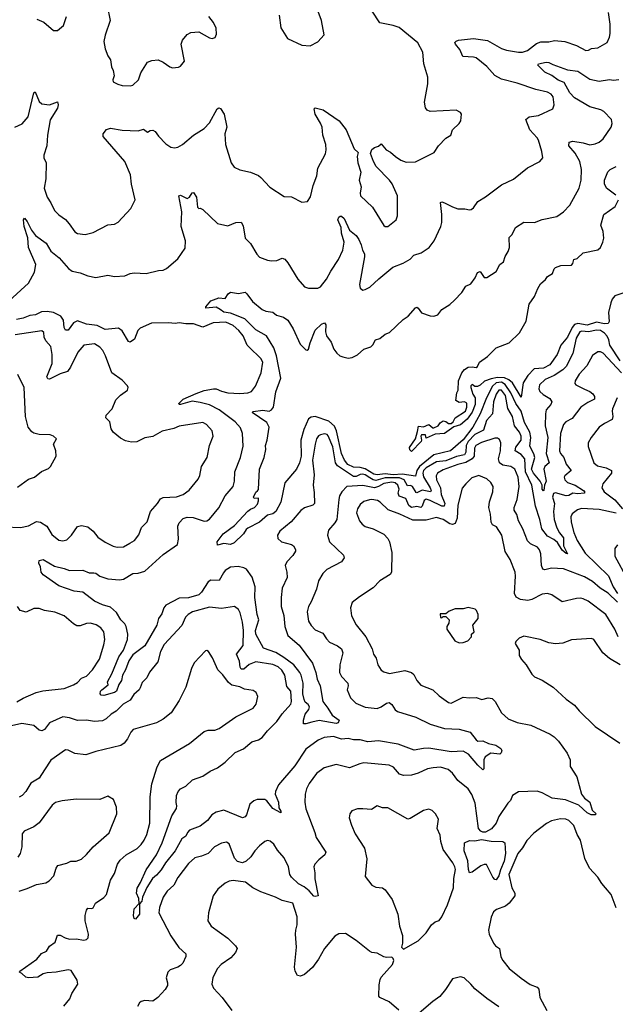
# Model space of a CAD drawing. Extents: x 2220520 to 2384350, y 721165 to 893491.
# Tile 75 of 256: x 2259828 to 2264338, y 771653 to 779110. Entities that reach past the tile are written whole.
import ezdxf

# ---------------------------------------------------------------- set-up
doc = ezdxf.new("R2010")
doc.units = 0

msp = doc.modelspace()

# ---------------------------------------------------------------- linework, layer by layer
at = {"layer": '0CON20XD'}
for points in [[(2260489.2, 779215), (2260514.3, 779105), (2260475, 778992.5), (2260466.1, 778946.1), (2260475, 778890), (2260496.1, 778836.1), (2260516, 778805), (2260523.9, 778753.9), (2260536.2, 778725), (2260542.5, 778685), (2260532.5, 778655), (2260535, 778640), (2260570.5, 778620.5), (2260605, 778611.2), (2260665, 778608.8), (2260685, 778614), (2260728.8, 778655), (2260745, 778707.5), (2260795, 778788.8), (2260827.9, 778802.1), (2260875.7, 778805.7), (2260915, 778788), (2260965, 778752), (2260985, 778746.2), (2261030, 778750), (2261045, 778757.5), (2261076.7, 778795), (2261051.2, 778925), (2261061.1, 778955), (2261095, 778998.6), (2261125, 779013.1), (2261185, 779017.5), (2261265, 778972), (2261285, 778968.8), (2261307.5, 778975), (2261319.5, 779000.5), (2261315.7, 779045.7), (2261295, 779090), (2261260, 779135)], [(2261792, 779145), (2261805, 779047.5), (2261855, 778968.8), (2261965, 778916.2), (2262027.3, 778912.7), (2262085, 778941.2), (2262133.3, 778995), (2262114.2, 779105), (2262050, 779275)], [(2259748, 776982), (2259894.2, 777115), (2259941.1, 777198.9), (2259950.8, 777255), (2259894.8, 777385), (2259888.9, 777458.9), (2259861.8, 777545), (2259856.2, 777595), (2259863.6, 777606.4), (2259885, 777581.2), (2259916.9, 777516.9), (2259947.5, 777475), (2260027.6, 777417.6), (2260065, 777358), (2260126.3, 777306.3), (2260197.5, 777225), (2260225, 777205.6), (2260285, 777194), (2260345, 777169.4), (2260405, 777158.1), (2260495, 777174.4), (2260545, 777166), (2260625, 777170.8), (2260665, 777187.5), (2260695, 777192.5), (2260785, 777186.9), (2260879.5, 777209.5), (2260915, 777212), (2260940, 777225), (2261025, 777300), (2261080, 777380), (2261084.2, 777435.8), (2261050.4, 777545), (2261055.4, 777655), (2261033.8, 777775), (2261045, 777780), (2261095, 777756.2), (2261115, 777766.2), (2261135, 777797.5), (2261145, 777802.5), (2261166, 777765), (2261175, 777690), (2261185, 777680), (2261195, 777682.5), (2261215, 777672.5), (2261325, 777566.2), (2261405, 777548.8), (2261465, 777573.8), (2261505, 777576.7), (2261519.7, 777549.7), (2261536, 777455), (2261576.2, 777415), (2261623.8, 777335), (2261645, 777312), (2261705, 777289.4), (2261734.6, 777284.6), (2261775, 777285.5), (2261815, 777303.8), (2261835, 777296.2), (2261857.8, 777267.8), (2261934.3, 777145), (2261985, 777086), (2262015, 777076), (2262085, 777077.5), (2262105, 777085.8), (2262150.5, 777145), (2262183.4, 777206.6), (2262242.7, 777295), (2262275.9, 777365), (2262284.8, 777425), (2262263.8, 777493.8), (2262262.2, 777535), (2262236.5, 777595), (2262245, 777614), (2262255, 777622), (2262265, 777621.4), (2262285.4, 777605), (2262325.8, 777515.8), (2262375, 777475.6), (2262395.4, 777445), (2262413.8, 777405), (2262422.5, 777365), (2262437.9, 777337.9), (2262439.2, 777315), (2262401.2, 777105), (2262405, 777076.2), (2262425, 777060.8), (2262445, 777065.6), (2262478, 777085), (2262547.5, 777147.5), (2262654.5, 777235.5), (2262732.7, 777267.3), (2262783.4, 777296.6), (2262813.4, 777326.6), (2262867.5, 777345), (2262928.8, 777385), (2262966.2, 777435), (2263016.7, 777545), (2263023.3, 777575), (2263023.9, 777633.9), (2263014, 777726), (2263025, 777730), (2263045, 777724.2), (2263105, 777691.9), (2263145, 777678.1), (2263197.3, 777677.3), (2263235, 777668.8), (2263247.7, 777672.3), (2263263.3, 777685), (2263295.7, 777734.3), (2263355, 777768), (2263475, 777859.2), (2263567.6, 777902.4), (2263672.2, 777987.8), (2263767.5, 778035), (2263788.8, 778065), (2263781.2, 778111.2), (2263757.2, 778197.2), (2263746.2, 778216.2), (2263690, 778275), (2263660, 778355), (2263685, 778373.8), (2263757.5, 778385), (2263863.9, 778436.1), (2263874, 778465), (2263867.1, 778525), (2263852, 778545), (2263825, 778560.6), (2263735, 778581.2), (2263595, 778629.3), (2263475, 778658.7), (2263425, 778686.4), (2263365, 778756.7), (2263285, 778820), (2263265, 778827.5), (2263182.3, 778832.3), (2263160.8, 778885), (2263126.7, 778925), (2263123.6, 778936.4), (2263131.7, 778948.3), (2263150, 778955), (2263265, 778966.9), (2263371.3, 778951.3), (2263475, 778891.1), (2263515, 778878.2), (2263605, 778863.5), (2263635, 778864.5), (2263672.4, 778877.6), (2263740.7, 778929.3), (2263775, 778942.5), (2263835, 778941.8), (2263877.4, 778952.6), (2263955.4, 778945.4), (2264045, 778915.5), (2264115, 778877.5), (2264135, 778880), (2264157.3, 778892.7), (2264205, 778896), (2264275, 778936.7), (2264295, 778977.5), (2264300, 779005), (2264298.1, 779075), (2264285.7, 779165)], [(2259791.2, 778295), (2259847.8, 778322.2), (2259893.3, 778375), (2259931.4, 778545), (2259935, 778556.7), (2259945, 778562.5), (2259975, 778491.2), (2259995, 778472.5), (2260055, 778465.7), (2260115, 778486.7), (2260119.4, 778465), (2260115, 778441.2), (2260058.1, 778351.9), (2260038.1, 778235), (2260034.4, 778155), (2260010.8, 778085), (2260012, 778065), (2260028.6, 778025), (2260025.6, 777904.4), (2260014.4, 777834.4), (2260037, 777767), (2260065, 777723.8), (2260091.9, 777665), (2260125, 777631.9), (2260175, 777597.1), (2260203.3, 777565), (2260245, 777504), (2260265, 777491.2), (2260325, 777483.8), (2260385, 777498), (2260495, 777557.5), (2260545, 777562.5), (2260574.3, 777575.7), (2260669.1, 777680.9), (2260702.5, 777745), (2260674.2, 777865), (2260666.9, 777935), (2260624.5, 778035), (2260461.4, 778225), (2260459.2, 778245), (2260485, 778278.6), (2260515, 778288.9), (2260605, 778274.4), (2260725, 778268.9), (2260765, 778280), (2260795, 778258.8), (2260815, 778272), (2260835, 778274), (2260854.2, 778264.2), (2260878.7, 778228.7), (2260935, 778168.8), (2260972.5, 778145), (2261000.5, 778140.5), (2261025, 778145.8), (2261060, 778165), (2261145, 778234.4), (2261225, 778286), (2261265, 778328), (2261323.9, 778436.1), (2261335, 778442.5), (2261347.7, 778437.7), (2261376, 778395), (2261397.1, 778295), (2261381.4, 778245), (2261387.5, 778165), (2261430, 778025), (2261452.7, 777992.7), (2261495, 777973.8), (2261575, 777956.2), (2261635, 777930.8), (2261655, 777916), (2261721.1, 777841.1), (2261830.3, 777770.3), (2261885, 777768.8), (2261965, 777728), (2262006.1, 777733.9), (2262030.9, 777769.1), (2262051.4, 777855), (2262077.7, 777927.7), (2262085.6, 777984.4), (2262144.5, 778095), (2262148.8, 778125), (2262146.4, 778165), (2262124.3, 778235), (2262117.5, 778295), (2262106.4, 778326.4), (2262064.4, 778395), (2262057.5, 778435), (2262065, 778442.5), (2262125, 778428), (2262246.2, 778345), (2262300.8, 778275), (2262361.7, 778131.7), (2262390, 778105), (2262383.8, 778075), (2262388.8, 778025), (2262410, 777955), (2262398, 777895), (2262414.2, 777845), (2262406, 777795), (2262408.8, 777775), (2262499.1, 777689.1), (2262585, 777552.5), (2262595, 777543.3), (2262615, 777543.8), (2262677.5, 777595), (2262688.9, 777625), (2262688.3, 777728.3), (2262688.6, 777775), (2262647.4, 777867.4), (2262628, 777895), (2262528.3, 777998.3), (2262506.2, 778035), (2262483.6, 778096.4), (2262495, 778127.5), (2262515, 778143.3), (2262545, 778152.5), (2262565, 778170), (2262603.3, 778125), (2262636.6, 778106.6), (2262673.2, 778073.2), (2262715, 778046.2), (2262755, 778031.2), (2262825.8, 778034.2), (2262965.5, 778104.5), (2263000, 778155), (2263055, 778213.3), (2263092.5, 778235), (2263106.2, 778275), (2263156.7, 778325), (2263167.5, 778345), (2263172.5, 778395), (2263165, 778407.5), (2263133.9, 778423.9), (2262935.9, 778415.9), (2262914.4, 778424.4), (2262901.7, 778441.7), (2262893.3, 778485), (2262918.9, 778625), (2262919.4, 778675), (2262888.9, 778775), (2262880, 778865), (2262842.5, 778935), (2262700.2, 779050.2), (2262655, 779066.4), (2262555, 779086), (2262497.5, 779175)], [(2259957.5, 779115), (2260011.9, 779091.9), (2260085, 779028.8), (2260115, 779028.8), (2260158.8, 779065), (2260183.6, 779133.6)], [(2261947.1, 775755), (2261922.9, 775705), (2261836.6, 775603.4), (2261806.2, 775455), (2261767.3, 775385), (2261745, 775367.3), (2261703.5, 775356.5), (2261645, 775303.5), (2261555, 775260), (2261541.8, 775248.2), (2261523.6, 775215), (2261450.9, 775149.1), (2261425, 775134.4), (2261375, 775142.9), (2261325, 775130), (2261322.5, 775155), (2261368.5, 775215), (2261455, 775280), (2261555, 775388.1), (2261575.9, 775404.1), (2261605.8, 775415), (2261629.2, 775440.8), (2261637.5, 775465), (2261635.7, 775485.7), (2261604.5, 775484.5), (2261599.2, 775495), (2261615, 775532.7), (2261629.5, 775540.5), (2261637.1, 775552.9), (2261644.8, 775704.8), (2261679.6, 775795), (2261690.6, 775855), (2261689.4, 775885), (2261702.2, 775925), (2261717.8, 776025), (2261698.3, 776058.3), (2261587.5, 776135), (2261596.7, 776143.3), (2261668.5, 776151.5), (2261716, 776145), (2261735.9, 776154.1), (2261749.7, 776175), (2261768.3, 776291.7), (2261804.8, 776394.8), (2261773.8, 776565), (2261753.4, 776625), (2261695.6, 776715), (2261615, 776760.8), (2261532.3, 776845), (2261425, 776886.6), (2261375, 776894), (2261344.8, 776914.8), (2261315, 776932.3), (2261237.5, 776925), (2261236.7, 776935), (2261275, 776980), (2261335, 777003.3), (2261385, 776997.5), (2261406.7, 777035), (2261425, 777046.7), (2261485, 777036.2), (2261535, 777045.8), (2261548.8, 777035), (2261591.2, 776975), (2261665, 776916), (2261693, 776903), (2261745, 776896), (2261773, 776873), (2261825, 776858), (2261858, 776835), (2261898.9, 776768.9), (2261952.5, 776652.5), (2261995, 776608.8), (2262005, 776606.2), (2262015.6, 776614.4), (2262027.8, 776662.2), (2262065, 776758), (2262114.2, 776805), (2262135, 776813.3), (2262145, 776800), (2262144.3, 776745), (2262151.4, 776715), (2262187, 776667), (2262206, 776615), (2262230, 776585), (2262252, 776565), (2262275, 776555.6), (2262315, 776547.5), (2262345, 776552.5), (2262385, 776572), (2262435, 776613.8), (2262486.6, 776633.4), (2262503, 776647), (2262523.3, 776685), (2262555, 776696.7), (2262595, 776728.8), (2262627.9, 776742.1), (2262730.5, 776839.5), (2262768.8, 776865), (2262825, 776928), (2262835, 776932), (2262845, 776926.2), (2262871.1, 776891.1), (2262935, 776867.5), (2262965, 776865.8), (2262995, 776874), (2263025.5, 776914.5), (2263085, 776952), (2263121.2, 776985), (2263175.5, 777044.5), (2263205, 777090.8), (2263245, 777110), (2263277.5, 777155), (2263295, 777196), (2263315, 777202), (2263345, 777157.5), (2263365, 777157.5), (2263436.4, 777203.6), (2263462.5, 777255), (2263492.5, 777275), (2263503, 777317), (2263527.5, 777355), (2263537.5, 777385), (2263535, 777460), (2263557, 777483), (2263582.5, 777535), (2263645, 777576), (2263725, 777574.3), (2263785, 777595.7), (2263895, 777620), (2263944.6, 777655.4), (2263994.4, 777705), (2264063.1, 777835), (2264078.9, 777895), (2264082.9, 777975), (2264068.9, 778035), (2264035, 778098.1), (2263987.1, 778155), (2263987.5, 778182.5), (2264015, 778188.9), (2264095, 778176.9), (2264145, 778161.2), (2264185, 778169.1), (2264215, 778183.5), (2264245, 778208.6), (2264307.5, 778295), (2264313.3, 778325), (2264308.6, 778355), (2264251.6, 778415), (2264228, 778428), (2264145, 778451.1), (2264027.9, 778517.9), (2263993, 778555), (2263951.1, 778635), (2263905, 778653), (2263857.5, 778687.5), (2263803, 778713), (2263751.2, 778765), (2263756.2, 778775), (2263815, 778788.6), (2263835, 778786.2), (2263865, 778769.7), (2263975, 778731.2), (2264055, 778719.4), (2264145, 778660.6), (2264214.5, 778644.5), (2264295, 778658.1), (2264325, 778652.2), (2264365, 778656.9)], [(2264340.7, 777780.7), (2264270.8, 777835), (2264255, 777867.5), (2264255.8, 777895), (2264282.1, 777957.9), (2264300, 777975), (2264345, 777997.5)], [(2264425, 777047.9), (2264335, 777019.2), (2264315, 776994.6), (2264303.4, 776966.6), (2264287.5, 776892.5), (2264290.2, 776825), (2264285, 776808.5), (2264255, 776807.2), (2264195, 776818.1), (2264125, 776795.5), (2264055, 776809.1), (2264029.3, 776800.7), (2264011.3, 776778.7), (2263975, 776704.5), (2263925.3, 776644.7), (2263898.1, 776575), (2263843.1, 776495), (2263795, 776471.9), (2263723.8, 776466.2), (2263675, 776414.5), (2263640.4, 776359.6), (2263625, 776250), (2263559.1, 776359.2), (2263532.7, 776382.7), (2263498, 776398), (2263445, 776400.6), (2263399, 776391), (2263348.2, 776371.8), (2263315, 776341.2), (2263295, 776332.5), (2263275, 776332.5), (2263253.9, 776346.1), (2263245, 776337.5), (2263244.4, 776325), (2263259.4, 776275), (2263276.8, 776245), (2263275.8, 776195), (2263255, 776136.4), (2263215.8, 776085), (2263165, 776042.5), (2263115, 776025.8), (2263045, 775976.8), (2262975, 775970), (2262905, 775940), (2262900, 775965), (2262871.2, 775965), (2262864.3, 775955), (2262871.2, 775925), (2262867.5, 775915), (2262795, 775840.8), (2262781.5, 775851.5), (2262779.3, 775870.7), (2262825.3, 775934.7), (2262840.9, 775990.9), (2262848.3, 776031.7), (2262885, 776025.4), (2262925, 776044.3), (2262955, 776019.2), (2262965, 776018.6), (2262996.7, 776035), (2263012.3, 776057.7), (2263035, 776071.2), (2263055, 776066.7), (2263075, 776052.5), (2263095, 776050.8), (2263110.8, 776065), (2263125.5, 776094.5), (2263203.8, 776145), (2263213.3, 776175), (2263212.5, 776205), (2263195, 776216.7), (2263155, 776210), (2263130, 776225), (2263137, 776283), (2263147.5, 776305), (2263150, 776375), (2263175, 776435.7), (2263195, 776460.8), (2263225, 776478.9), (2263255, 776482), (2263285, 776476.7), (2263295, 776483.3), (2263310, 776515), (2263370.3, 776559.7), (2263435, 776623.8), (2263535, 776662.5), (2263612.8, 776737.2), (2263662.9, 776827.1), (2263685.6, 776955), (2263726.6, 777013.4), (2263750.9, 777075), (2263771.5, 777108.5), (2263808.2, 777141.8), (2263825, 777166.2), (2263861.2, 777188.8), (2263875, 777223.3), (2263885, 777232), (2263925, 777247.5), (2264005, 777252), (2264015.9, 777264.1), (2264025, 777293.3), (2264048.9, 777301.1), (2264095, 777343.1), (2264205, 777366.2), (2264225, 777384.5), (2264243.9, 777425), (2264250.4, 777455), (2264245.9, 777505), (2264228.9, 777555), (2264250, 777635), (2264335.6, 777695), (2264362.5, 777745)], [(2261370.5, 774919.5), (2261338.3, 774861.7), (2261275.4, 774864.6), (2261255, 774852.5), (2261204.7, 774775), (2261184.8, 774755.2), (2261105, 774731.5), (2261035, 774728.7), (2260934.6, 774675), (2260920.7, 774655), (2260905, 774609.2), (2260878.9, 774575), (2260867.2, 774525), (2260775, 774367.1), (2260685, 774300.8), (2260654.7, 774255), (2260628.2, 774185), (2260605.3, 774145), (2260598.4, 774105), (2260578, 774075), (2260560.8, 774025), (2260545, 774014.5), (2260465, 773991.1), (2260445, 773993.8), (2260438.2, 774005), (2260440.4, 774025), (2260449.1, 774035), (2260498, 774072), (2260492.4, 774095), (2260524.8, 774155), (2260578.6, 774285), (2260613.8, 774335), (2260643.8, 774415), (2260647.9, 774455), (2260635.3, 774515), (2260625.3, 774535.3), (2260595, 774565.8), (2260560.2, 774620.2), (2260515, 774661.4), (2260455, 774677.5), (2260395, 774706.8), (2260305, 774773.1), (2260240.6, 774780.6), (2260125, 774822.5), (2260005, 774904.5), (2259990.5, 774925), (2259986, 774965), (2259973.6, 774995), (2259976, 775015), (2260005, 775020.9), (2260090.6, 774970.6), (2260164.6, 774954.6), (2260205, 774937.5), (2260305, 774940.5), (2260355, 774920), (2260388.3, 774921.7), (2260405, 774918), (2260435.6, 774895.6), (2260494.6, 774874.6), (2260585, 774866.5), (2260615, 774873.3), (2260685, 774914.4), (2260725, 774918.1), (2260775, 774934.3), (2260915, 775059.4), (2261022, 775135), (2261031.4, 775175), (2261025.6, 775275), (2261035, 775300), (2261065, 775332), (2261095, 775342.9), (2261141.4, 775338.6), (2261225, 775312), (2261245, 775314), (2261265, 775326.2), (2261336.5, 775413.5), (2261384.3, 775505), (2261445, 775573.3), (2261455.5, 775614.5), (2261456.9, 775685), (2261498.8, 775795), (2261519.3, 775880.7), (2261514.4, 775975), (2261498.8, 776018.8), (2261459.4, 776065), (2261337.3, 776155), (2261265, 776192.4), (2261195, 776211.9), (2261135, 776219.7), (2261045, 776194.6), (2261036.4, 776196.4), (2261034.2, 776204.2), (2261065, 776235.5), (2261165, 776279.3), (2261225, 776300.7), (2261295.5, 776315.5), (2261315, 776315.4), (2261355.9, 776295.9), (2261405, 776283.4), (2261495, 776279.1), (2261555.4, 776284.6), (2261582, 776295), (2261614.4, 776335), (2261655.5, 776435), (2261668.2, 776515), (2261655, 776544.3), (2261565, 776628.6), (2261551.1, 776645), (2261519.5, 776715), (2261486.2, 776755), (2261444.4, 776795), (2261389, 776819), (2261293.3, 776815), (2261215, 776780.4), (2261145, 776806.9), (2261085, 776805.9), (2261035, 776814.7), (2261005, 776810), (2260955, 776814.7), (2260825, 776810.8), (2260739.1, 776775), (2260723.3, 776755), (2260698.4, 776691.6), (2260665, 776667.5), (2260651.9, 776671.9), (2260603.7, 776753.7), (2260575, 776773.4), (2260475, 776764.6), (2260415, 776793.6), (2260334.8, 776804.8), (2260265, 776828.2), (2260236.5, 776813.5), (2260195, 776758.6), (2260175, 776758), (2260165, 776780), (2260159.5, 776835), (2260139.4, 776865), (2260085, 776892.4), (2260035, 776900.5), (2259993.6, 776896.4), (2259948, 776875), (2259905, 776869.3), (2259855, 776848.8), (2259805, 776838.7)], [(2259715, 775269.6), (2259835, 775263.1), (2259895, 775276.4), (2259955, 775308.8), (2259985, 775303.8), (2260034.3, 775274.3), (2260072.2, 775212.2), (2260125, 775167.5), (2260155, 775162.5), (2260185, 775170), (2260219.2, 775205), (2260265, 775270.8), (2260295, 775279.4), (2260345, 775269.2), (2260383.8, 775235), (2260419.7, 775189.7), (2260475, 775152.5), (2260535, 775122), (2260565, 775116), (2260615, 775117.5), (2260663.3, 775145), (2260696.7, 775165), (2260730.3, 775209.7), (2260750, 775265), (2260794.3, 775305.7), (2260817.8, 775385), (2260871.4, 775445), (2260895, 775481.2), (2260915, 775490.8), (2261015, 775497.3), (2261065.8, 775515), (2261112.2, 775547.8), (2261179.3, 775630.7), (2261193.1, 775656.9), (2261205.7, 775725), (2261247.1, 775795), (2261264.5, 775885), (2261293.5, 775955), (2261284.3, 775995), (2261242, 776045), (2261215, 776058.6), (2261035, 776030.6), (2260995, 776014.4), (2260907, 775993), (2260835, 775953.3), (2260775, 775941.9), (2260715, 775912.5), (2260675, 775910), (2260630.3, 775920.3), (2260591.2, 775941.2), (2260536.1, 775986.1), (2260520.5, 776010.5), (2260510, 776065), (2260480, 776095), (2260482.5, 776115), (2260527.3, 776162.7), (2260555, 776230), (2260592.6, 776267.4), (2260644, 776305), (2260649.2, 776325), (2260645, 776336.7), (2260605, 776378.8), (2260526.2, 776436.2), (2260478.9, 776565), (2260457.1, 776605), (2260435, 776630.8), (2260395, 776654), (2260315, 776644), (2260268.9, 776591.1), (2260212.2, 776477.8), (2260189.2, 776445), (2260135, 776428.6), (2260055, 776387.8), (2260040.6, 776390.6), (2260033.8, 776405), (2260073.4, 776505), (2260074.2, 776574.2), (2260064.2, 776634.2), (2260025, 776678.8), (2260014.4, 776705), (2260010.3, 776740.3), (2259995, 776753.1), (2259795, 776722.1)], [(2264375, 776526.2), (2264295.8, 776645), (2264288.7, 776685), (2264275, 776712.6), (2264255, 776736.3), (2264225, 776756), (2264195, 776759.8), (2264135, 776746.2), (2264085, 776751), (2264068.8, 776745), (2264042, 776698), (2264016.9, 776583.1), (2263965.8, 776484.2), (2263940.8, 776459.2), (2263875.8, 776414.2), (2263805.6, 776385), (2263764.4, 776345), (2263759.4, 776315), (2263765.7, 776295), (2263790.5, 776270.5), (2263841.2, 776241.2), (2263856.5, 776215), (2263850, 776195), (2263815.4, 776155), (2263808.1, 776125), (2263806.5, 776035), (2263826.8, 775945), (2263813.9, 775825), (2263836.9, 775755), (2263805.3, 775725), (2263795.6, 775705), (2263814.7, 775615), (2263801.8, 775585), (2263797.5, 775545), (2263795, 775541.1), (2263785, 775554.2), (2263782.9, 775585), (2263769.4, 775615), (2263718.4, 775675), (2263703.9, 775705), (2263727.4, 775795), (2263721, 775821), (2263691, 775881), (2263697.4, 775945), (2263690.6, 775985), (2263649.9, 776059.9), (2263625.1, 776145.1), (2263585, 776202.2), (2263547.8, 776285), (2263505, 776347.1), (2263475.2, 776365.2), (2263435, 776360.2), (2263407.6, 776335), (2263363.4, 776246.6), (2263315.6, 776125), (2263260, 776025), (2263185, 775927), (2263091.2, 775845), (2262965, 775814.4), (2262854.6, 775725.4), (2262834.2, 775695), (2262825, 775653.1), (2262725, 775669.2), (2262655, 775663.3), (2262595, 775670.4), (2262535, 775663.4), (2262508.3, 775668.3), (2262445, 775707.3), (2262405, 775717.4), (2262355, 775719.8), (2262312.1, 775742.1), (2262287.2, 775775), (2262264.9, 775824.9), (2262227.2, 775995), (2262210.6, 776030.6), (2262169.2, 776069.2), (2262065, 776104.6), (2262035, 776099.1), (2262013.7, 776086.3), (2261980.4, 776005), (2261956.2, 775925), (2261958.6, 775805), (2261947.1, 775755)], [(2264385, 776435.2), (2264247.1, 776585), (2264225, 776594.4), (2264205, 776594.3), (2264164.5, 776565.5), (2264122.7, 776487.3), (2264064.7, 776425.3), (2264034, 776375), (2264032, 776355), (2264040, 776345), (2264105, 776312.7), (2264144.4, 776295), (2264166.6, 776276.6), (2264179.6, 776255), (2264180.6, 776235), (2264128.7, 776211.3), (2264076.9, 776175), (2264010, 776090), (2263964.2, 776065), (2263945.4, 776044.6), (2263923.6, 775975), (2263916.4, 775845), (2263923.6, 775825), (2263946.9, 775795), (2263965, 775743.3), (2264004.4, 775695), (2263954.5, 775655), (2263949.6, 775645), (2263954.7, 775625), (2263975, 775605.9), (2264032.7, 775585), (2264097.9, 775545), (2264107.9, 775532.1), (2264102.5, 775525), (2264055, 775520), (2264015, 775524.3), (2263985, 775507.1), (2263965, 775503.2), (2263885, 775525.7), (2263869.1, 775520.9), (2263863.1, 775495), (2263876.3, 775445), (2263869.2, 775385), (2263875.6, 775325), (2263895, 775261.5), (2263915, 775223.1), (2263945.2, 775185), (2263946.1, 775125), (2263975.8, 775065), (2263965, 775066), (2263935, 775093.1), (2263899.9, 775149.9), (2263872.3, 775172.3), (2263825, 775197.9), (2263782.3, 775255), (2263767.3, 775325), (2263734, 775425), (2263704.8, 775585), (2263658.1, 775685), (2263653, 775785), (2263626.2, 775816.2), (2263578.7, 775845), (2263585, 775873.6), (2263624, 775925), (2263624.2, 775955), (2263611.6, 775985), (2263573.4, 776035), (2263559.2, 776105), (2263524.7, 776165), (2263505.6, 776265), (2263475, 776303.1), (2263455.3, 776304.7), (2263435, 776274.4), (2263415, 776216), (2263408.6, 776125), (2263363.1, 776075), (2263339.5, 776000.5), (2263275, 775968.8), (2263223.5, 775915), (2263208.4, 775885), (2263205.7, 775834.3), (2263195, 775815.3), (2263135, 775801.8), (2263055, 775769.7), (2262985, 775760.4), (2262905.3, 775715), (2262885.9, 775695), (2262880.3, 775675), (2262885, 775647.5), (2262937, 775565), (2262944.2, 775545), (2262938.9, 775535), (2262875, 775546.2), (2262835, 775527.1), (2262829.2, 775529.2), (2262802.7, 775575), (2262787.4, 775582.6), (2262765, 775580), (2262738.6, 775625), (2262705, 775641.2), (2262595, 775639), (2262525, 775620.3), (2262505, 775623.9), (2262479.1, 775639.1), (2262445, 775662.1), (2262425, 775667.6), (2262405, 775665.2), (2262375, 775650.9), (2262355, 775650.2), (2262235, 775731.8), (2262220.5, 775755), (2262198.9, 775875), (2262165, 775959.1), (2262155, 775968.9), (2262135, 775972.7), (2262105, 775967.1), (2262091.7, 775958.3), (2262076.2, 775935), (2262065.3, 775894.7), (2262046.1, 775775), (2262057, 775663), (2262049.4, 775585), (2262058.3, 775528.3), (2262060, 775445), (2262047, 775433), (2261985, 775413.3), (2261957.3, 775392.7), (2261882.9, 775307.1), (2261797.5, 775235), (2261779.2, 775205), (2261781.7, 775181.7), (2261811.2, 775155), (2261885, 775135.6), (2261902, 775125), (2261917.3, 775097.3), (2261916, 775085), (2261895, 775050.8), (2261851.4, 775005), (2261838.1, 774975), (2261850.9, 774925), (2261853.1, 774885), (2261815.5, 774805), (2261807.6, 774735), (2261808.7, 774665), (2261828, 774598), (2261835.4, 774515), (2261859.5, 774445), (2261943.7, 774373.7), (2262045.4, 774235.4), (2262070.7, 774165), (2262079.3, 774115), (2262104.2, 774065), (2262122.5, 773945), (2262162.1, 773895), (2262193.1, 773843.1), (2262246, 773805), (2262239.2, 773785), (2262225, 773778.5), (2262095, 773802.2), (2262039.5, 773790.5), (2261995, 773775.8), (2261977, 773777), (2261976.5, 773805), (2261990.1, 773849.9), (2262016.9, 773885), (2262022.5, 773905), (2262012.7, 773922.7), (2261990.4, 773940.4), (2261981.3, 773961.3), (2261973, 774005), (2261973.5, 774085), (2261959.8, 774145), (2261949, 774165), (2261903.7, 774225), (2261829.1, 774279.1), (2261766.9, 774316.9), (2261675, 774350), (2261614.9, 774454.9), (2261614.1, 774485), (2261639.8, 774565), (2261625.2, 774605), (2261607.5, 774735), (2261609.8, 774815), (2261589, 774889), (2261545, 774948.4), (2261525, 774959.2), (2261482.6, 774967.4), (2261425.4, 774964.6), (2261385, 774937.1), (2261370.5, 774919.5)], [(2259811.5, 775568.5), (2259895, 775630.8), (2259940, 775645), (2259992.7, 775687.3), (2260045, 775710), (2260062.5, 775725), (2260103.3, 775805), (2260102, 775845), (2260084, 775896), (2260107.5, 775935), (2260085, 775956.7), (2260060, 775965), (2259975, 775969.2), (2259935, 775977.5), (2259918.8, 775988.8), (2259892, 776025), (2259873.1, 776105), (2259861.8, 776325), (2259815, 776423.8)], [(2264351.9, 776245), (2264316.1, 776163.9), (2264313.2, 776145), (2264320, 776105), (2264315, 776082.5), (2264255, 776052.2), (2264215.4, 776024.6), (2264154.1, 775945.9), (2264133.5, 775905), (2264132.9, 775877.1), (2264174.6, 775754.6), (2264201.9, 775731.9), (2264268.8, 775715), (2264309.2, 775695), (2264310, 775675), (2264244.2, 775595), (2264236.9, 775565), (2264253.3, 775535), (2264335, 775474.4), (2264391.4, 775405)], [(2264355, 774698.9), (2264285, 774765.8), (2264224.4, 774804.4), (2264164.8, 774854.8), (2264105, 774890.4), (2263945, 774950), (2263855, 774955.4), (2263805, 774944.5), (2263788.9, 774948.9), (2263778.5, 774975), (2263773.6, 775063.6), (2263764.4, 775095), (2263749.2, 775115), (2263695, 775141.5), (2263672.4, 775162.4), (2263637.8, 775255), (2263605, 775313.8), (2263592.4, 775362.4), (2263572.7, 775395), (2263570.8, 775415), (2263593.6, 775475), (2263608.9, 775575), (2263602.2, 775645), (2263576.2, 775706.2), (2263546, 775726), (2263485, 775736.6), (2263460, 775755), (2263453.5, 775785), (2263467.8, 775845), (2263470.5, 775905), (2263461.4, 775931.4), (2263445, 775940), (2263425, 775939.4), (2263325, 775907.3), (2263282.7, 775885), (2263270.6, 775865), (2263269, 775805), (2263255, 775783.5), (2263205, 775755.2), (2263145, 775740.7), (2263035, 775699.6), (2262990.4, 775675), (2262981.3, 775655), (2262984.2, 775625), (2263015.2, 775565), (2263019.8, 775515), (2263046.3, 775445), (2263042.5, 775425), (2263025, 775424.4), (2262935, 775469.7), (2262905, 775477.8), (2262891.4, 775468.7), (2262875.5, 775424.5), (2262865, 775414.7), (2262835, 775423.3), (2262795, 775414.3), (2262775, 775430.8), (2262752.7, 775482.7), (2262702.5, 775502.5), (2262694.2, 775524.2), (2262700.6, 775555), (2262690.5, 775585), (2262672.2, 775602.2), (2262645, 775608.2), (2262585, 775596.5), (2262545, 775573.3), (2262515, 775565.1), (2262425, 775581.9), (2262305, 775575.4), (2262266.5, 775535), (2262250.5, 775505), (2262243.6, 775475), (2262229.1, 775325), (2262215, 775299.2), (2262167.1, 775245), (2262157.5, 775205), (2262174, 775155), (2262278.8, 775055), (2262283.8, 775035), (2262265.8, 775005), (2262154.5, 774945.5), (2262124.5, 774915.5), (2262089.3, 774860.7), (2262075, 774796.7), (2262035, 774700), (2262014.3, 774665), (2262005.7, 774624.3), (2262013.7, 774553.7), (2262035, 774520.8), (2262065, 774490), (2262124.5, 774464.5), (2262150.2, 774420.2), (2262175, 774395.6), (2262235, 774367.8), (2262265, 774344), (2262273.6, 774315), (2262252.5, 774225), (2262250, 774165), (2262265.5, 774135.5), (2262311.4, 774085), (2262315.6, 774065), (2262306.9, 774035), (2262331.9, 773975), (2262373.9, 773933.9), (2262445, 773902.7), (2262535, 773892.5), (2262564, 773905), (2262605, 773934.4), (2262625, 773938.6), (2262645, 773924.2), (2262672.2, 773882.2), (2262689.4, 773869.4), (2262828.3, 773828.3), (2262935, 773775.4), (2263045, 773740.8), (2263155, 773736), (2263240, 773715), (2263283.8, 773655), (2263296.4, 773646.4), (2263335, 773648.8), (2263378.7, 773628.7), (2263433.3, 773615), (2263471.2, 773591.2), (2263478, 773575), (2263472.9, 773557.1), (2263462.5, 773547.5), (2263395, 773556), (2263352.3, 773527.7), (2263341.2, 773505), (2263342.7, 773437.3), (2263335, 773429.2), (2263295.7, 773465), (2263226.2, 773546.2), (2263185, 773569.6), (2263093.8, 773566.2), (2262925, 773592.7), (2262885, 773590.9), (2262815, 773576.7), (2262695, 773621.8), (2262545, 773648.7), (2262465, 773641.1), (2262405, 773655.9), (2262355, 773656.3), (2262315, 773666.1), (2262265, 773661.7), (2262205, 773680.6), (2262132.5, 773672.5), (2262086.9, 773653.1), (2261995.3, 773584.7), (2261912, 773458), (2261788.5, 773315), (2261764.4, 773265), (2261762.5, 773245), (2261786.8, 773185), (2261791.1, 773141.1), (2261805.7, 773115), (2261805, 773103.3), (2261745, 773135.6), (2261699.1, 773195), (2261685, 773204.5), (2261625, 773204.4), (2261601.2, 773195), (2261570.8, 773169.2), (2261545, 773086.7), (2261535, 773073.1), (2261515, 773065.7), (2261375, 773123.6), (2261315, 773107.9), (2261281.7, 773088.3), (2261249.1, 773045), (2261195, 773002.9), (2261115, 772972.7), (2261099.3, 772955), (2261086, 772925), (2261054.6, 772905), (2261005.4, 772815), (2260931.1, 772725), (2260898.6, 772671.4), (2260865, 772631.2), (2260832.7, 772605), (2260791.8, 772538.2), (2260757.3, 772465), (2260752.2, 772435), (2260735.8, 772414.2), (2260735.3, 772334.7), (2260705, 772298), (2260695, 772303.8), (2260689.1, 772325), (2260694.6, 772375), (2260733.6, 772416.4), (2260729.4, 772455), (2260711.9, 772495), (2260717.8, 772532.2), (2260744, 772575), (2260785, 772672.5), (2260864.7, 772785.3), (2260907.8, 772875), (2260979.8, 773080.2), (2261014.2, 773135), (2261018, 773155), (2261011.7, 773181.7), (2261014.5, 773235.5), (2261026.9, 773265), (2261045, 773284.3), (2261085, 773305.6), (2261136.5, 773353.5), (2261215, 773380.4), (2261271.2, 773418.8), (2261325.8, 773445), (2261385, 773485.8), (2261460.2, 773559.8), (2261521.7, 773588.3), (2261585, 773640.9), (2261635, 773655.6), (2261665, 773672.5), (2261704.5, 773725), (2261774.6, 773795), (2261815, 773853.1), (2261880.6, 773925), (2261887.1, 773945), (2261880.8, 774025), (2261850.8, 774060.8), (2261834.7, 774144.7), (2261812.3, 774182.3), (2261785, 774207.5), (2261745, 774226), (2261616, 774246), (2261565, 774227.6), (2261525, 774192.1), (2261505, 774191.5), (2261496.2, 774205), (2261492, 774252), (2261470.5, 774305), (2261519.4, 774370.6), (2261523.8, 774485), (2261515, 774547.5), (2261497.2, 774617.2), (2261485, 774642), (2261455, 774665.8), (2261355, 774650), (2261265, 774660.9), (2261136, 774625), (2261104, 774606), (2261084.7, 774585.3), (2261055, 774521.4), (2260922.2, 774377.8), (2260895.5, 774325), (2260875, 774246), (2260811.7, 774168.3), (2260790, 774125), (2260755, 774090), (2260739.2, 774049.2)], [(2264360, 774435), (2264334.5, 774495), (2264265.7, 774605.7), (2264131.2, 774705), (2264095, 774724.3), (2264075, 774729.4), (2264045, 774726.9), (2263935, 774700), (2263858, 774755), (2263825, 774763.5), (2263785, 774758.8), (2263705, 774719.3), (2263675, 774711.6), (2263618.8, 774718.8), (2263587.4, 774737.4), (2263575.4, 774765), (2263582.7, 774895), (2263579.1, 774925), (2263542.4, 775022.4), (2263502.7, 775082.8), (2263479.2, 775205), (2263439.3, 775269.3), (2263408.8, 775285), (2263397.1, 775305), (2263392.2, 775365), (2263380.5, 775415), (2263385, 775457.5), (2263410, 775535), (2263414.2, 775575), (2263394.2, 775605), (2263365, 775632.9), (2263305, 775658.6), (2263250.9, 775639.1), (2263205, 775596), (2263178.6, 775561.4), (2263146.1, 775433.9), (2263141.3, 775335), (2263125.6, 775295), (2263105, 775286.2), (2263085, 775291.5), (2263035, 775324.6), (2262985, 775338.9), (2262905, 775319.4), (2262805, 775320), (2262706.1, 775366.1), (2262617.7, 775397.7), (2262557, 775457), (2262538, 775468), (2262495, 775476.9), (2262475.7, 775474.3), (2262435, 775462.2), (2262405, 775438.1), (2262384.7, 775405.3), (2262379.1, 775375), (2262400, 775315), (2262420.3, 775290.3), (2262445, 775272.5), (2262504.6, 775254.6), (2262584.3, 775214.3), (2262615, 775181.2), (2262628.6, 775155), (2262645.8, 775074.2), (2262643.8, 774925), (2262633, 774907), (2262555, 774860), (2262505, 774806), (2262401.2, 774738.8), (2262346.7, 774695), (2262332, 774655), (2262341.2, 774595), (2262376.8, 774526.8), (2262448.9, 774435), (2262495.7, 774345), (2262507.5, 774305), (2262527.5, 774275), (2262540.8, 774225), (2262565, 774183.8), (2262585, 774170), (2262627.3, 774157.3), (2262745, 774180), (2262795, 774166.5), (2262811.8, 774151.8), (2262834.2, 774105), (2262865, 774070), (2262955, 774035.7), (2263005, 773988), (2263075, 773939.2), (2263095, 773933.3), (2263185, 773979.4), (2263235, 773972.7), (2263285, 773975.6), (2263327.7, 773962.3), (2263375, 773974), (2263405, 773970), (2263427, 773947), (2263475, 773860), (2263526, 773815), (2263595, 773787.5), (2263697, 773767), (2263845, 773699.4), (2263875, 773678.1), (2263908.1, 773645), (2263974.4, 773555), (2263995.7, 773505), (2263996.2, 773455), (2264045.8, 773375.8), (2264082.5, 773245), (2264104, 773215), (2264145, 773183.8), (2264163.9, 773123.9), (2264192.5, 773095), (2264185, 773087.5), (2264155, 773086.7), (2264125, 773102.9)], [(2264345, 775371.5), (2264215, 775400), (2264082.8, 775407.2), (2264052.6, 775397.4), (2264012.1, 775367.9), (2264001.4, 775345), (2264002.5, 775305), (2264022.7, 775225), (2264048.9, 775165), (2264108.9, 775068.9), (2264286.7, 774896.7), (2264322.5, 774815), (2264354.8, 774764.8)], [(2264355, 775133.8), (2264334, 775105), (2264335, 775047.5), (2264428.8, 774875)], [(2259807, 773943), (2259855, 773971.9), (2259953.3, 774015), (2260002.4, 774027.6), (2260165, 774045.5), (2260235, 774071.9), (2260265, 774090.8), (2260295, 774122.5), (2260335, 774138), (2260379.2, 774185), (2260432, 774268), (2260465.5, 774375), (2260472.2, 774415), (2260464.5, 774474.5), (2260442.5, 774505), (2260406.9, 774526.9), (2260365, 774539.4), (2260335, 774536.9), (2260285, 774518.6), (2260259.7, 774519.7), (2260235, 774534.3), (2260165, 774596.2), (2260095, 774623.8), (2260015, 774635.6), (2259975, 774650.6), (2259935, 774651.1), (2259877, 774623), (2259832, 774635), (2259811.9, 774665)], [(2263155, 774390), (2263185, 774393.3), (2263220, 774405), (2263250, 774435), (2263250, 774455), (2263270, 774475), (2263260, 774525), (2263300, 774575), (2263300, 774605), (2263286.4, 774636.4), (2263276.2, 774646.2), (2263225, 774657.5), (2263185, 774647.5), (2263125, 774647.5), (2263079.3, 774630.7), (2263055, 774610), (2263010.7, 774609.3), (2263015, 774582.5), (2263025, 774580), (2263035, 774590), (2263055, 774590), (2263080, 774565), (2263078.3, 774538.3), (2263062.5, 774515), (2263062.5, 774495), (2263122.5, 774405), (2263155, 774390)], [(2264375.6, 774225), (2264293.1, 774273.1), (2264244.3, 774315), (2264176.2, 774415), (2264157, 774423), (2264005, 774412.5), (2263941.7, 774388.3), (2263885, 774382.5), (2263835, 774390), (2263770, 774415), (2263645, 774440), (2263610, 774425), (2263585, 774400), (2263580, 774385), (2263610, 774335), (2263610, 774295), (2263627.5, 774265), (2263662.5, 774225), (2263705, 774152.5), (2263725, 774133.3), (2263785, 774108.8), (2263866.7, 774055), (2263965, 773963.8), (2264028.3, 773918.3), (2264063.8, 773875), (2264185, 773758), (2264371.7, 773631.7)], [(2260161.2, 771638.8), (2260207.5, 771695), (2260223.8, 771735), (2260268, 771805), (2260263.8, 771835), (2260218.7, 771908.7), (2260195, 771913.6), (2260105, 771896.8), (2260035, 771891.5), (2260005, 771882.7), (2259965, 771857.7), (2259895, 771852.5), (2259875, 771857.1), (2259845, 771886.7), (2259827.5, 771895), (2259830, 771905), (2259958, 771995), (2259992.1, 772037.9), (2260030, 772055), (2260055, 772093.3), (2260096.1, 772123.9), (2260115, 772176.7), (2260135, 772176), (2260173.3, 772155), (2260205, 772145.7), (2260255, 772147.5), (2260315, 772138.8), (2260335, 772143.3), (2260347.5, 772155), (2260350, 772185), (2260323.8, 772285), (2260323.8, 772325), (2260333.8, 772365), (2260345, 772380), (2260375, 772377.5), (2260385, 772382.5), (2260401.7, 772418.3), (2260465, 772462), (2260484.4, 772485), (2260515, 772594), (2260545, 772643.3), (2260568.1, 772715), (2260588.1, 772745), (2260634, 772785), (2260716.7, 772833.3), (2260747.4, 772862.6), (2260770, 772895), (2260791.4, 772938.6), (2260812.7, 773025), (2260816.4, 773225), (2260827.4, 773322.6), (2260868.6, 773451.4), (2260895, 773498.8), (2261115, 773628), (2261225, 773720), (2261255, 773729.2), (2261305, 773730), (2261339.5, 773740.5), (2261465, 773831.1), (2261595, 773896.2), (2261619.2, 773925), (2261630, 773985), (2261618.8, 774015), (2261595, 774030), (2261530.3, 774040.3), (2261495, 774056.2), (2261435, 774070.8), (2261409.1, 774089.1), (2261365, 774148.6), (2261328.6, 774185), (2261287, 774277), (2261257.5, 774325), (2261245, 774332.5), (2261235, 774330), (2261150.3, 774239.7), (2261130, 774195), (2261086.9, 774055), (2261035.7, 773955), (2260975, 773860), (2260915, 773812), (2260865, 773784.2), (2260686.5, 773733.5), (2260668.5, 773715), (2260645, 773664.3), (2260620.3, 773629.7), (2260595, 773612.9), (2260405, 773568.6), (2260328.3, 773541.7), (2260245, 773551.9), (2260195, 773577.1), (2260175, 773579.2), (2260065, 773502.2), (2260015, 773427.5), (2259975, 773364.3), (2259913.3, 773326.7), (2259875, 773264), (2259846.7, 773235), (2259825, 773221.2)], [(2260739.2, 774049.2), (2260732.9, 774035), (2260692, 773998), (2260664, 773956), (2260611.9, 773925), (2260557.8, 773872.2), (2260520.7, 773849.3), (2260482.9, 773815), (2260455, 773800.5), (2260395, 773795.5), (2260335, 773804.6), (2260265, 773803.5), (2260205, 773822.7), (2260155, 773828.9), (2260053.3, 773785), (2260016.3, 773733.7), (2259995, 773722.9), (2259975, 773728), (2259935, 773764), (2259845, 773780), (2259765, 773762)], [(2264125, 773102.9), (2264061.1, 773161.1), (2263961.8, 773201.8), (2263860, 773215), (2263784.8, 773254.8), (2263745, 773267.2), (2263605, 773262.1), (2263560.6, 773235), (2263545, 773196.2), (2263523.6, 773176.4), (2263455.6, 773075), (2263435.5, 773025), (2263399.2, 772980.8), (2263355, 772957.1), (2263335, 772957.1), (2263319.4, 772965), (2263301.9, 772985), (2263275.8, 773175.8), (2263251.1, 773241.1), (2263223.8, 773283.8), (2263145, 773347.8), (2263104.6, 773404.6), (2263071.7, 773431.7), (2263015, 773449.1), (2262957.5, 773445), (2262915, 773436.4), (2262845, 773403.5), (2262795, 773388.2), (2262735, 773385.5), (2262704.2, 773395), (2262658.1, 773448.1), (2262625, 773464.4), (2262435, 773480.4), (2262403.3, 773475), (2262324.2, 773444.2), (2262225, 773469.4), (2262133.8, 773445), (2262075, 773400.8), (2262020, 773325), (2262000.6, 773285), (2261990, 773245), (2261987, 773183), (2261994.5, 773134.5), (2262062.5, 772955), (2262071.8, 772915), (2262145.8, 772805), (2262137.5, 772785), (2262092.1, 772747.9), (2262063.3, 772715), (2262056.2, 772695), (2262061.7, 772648.3), (2262062.5, 772602.5), (2262087.5, 772475), (2262065, 772468.8), (2262055, 772472), (2262021.1, 772511.1), (2261981.9, 772541.9), (2261938.8, 772565), (2261885.4, 772615), (2261874.6, 772635), (2261863.6, 772695), (2261831, 772761), (2261780.7, 772820.7), (2261752.9, 772865), (2261725, 772888.6), (2261705, 772892.9), (2261685, 772885.7), (2261645, 772853.3), (2261607.5, 772815), (2261579.4, 772770.6), (2261542.4, 772737.6), (2261515, 772725.5), (2261478, 772735), (2261455, 772759.2), (2261415, 772867.5), (2261395, 772880), (2261357, 772873), (2261303.8, 772845), (2261255, 772795.8), (2261205, 772774), (2261155, 772762), (2261105, 772719.2), (2261025, 772614), (2260995, 772554.3), (2260945, 772509.4), (2260914.4, 772465), (2260887.5, 772385), (2260882.5, 772345), (2260971.5, 772171.5), (2261033.2, 772083.2), (2261086.2, 772035), (2261086.2, 772015), (2261063.3, 771965), (2261045, 771946.7), (2261025, 771933.8), (2260967.5, 771915), (2260948.8, 771895), (2260937.9, 771852.1), (2260948, 771815), (2260946.7, 771795), (2260929, 771765), (2260875, 771705.2), (2260835, 771677.6), (2260775, 771681.2), (2260746.9, 771673.1), (2260735.4, 771664.6), (2260719.2, 771635)], [(2259825, 772510), (2259885, 772528.8), (2259955, 772561.2), (2260025, 772573.8), (2260052.3, 772587.7), (2260087.5, 772625), (2260103.8, 772685), (2260116.1, 772703.9), (2260185, 772722), (2260215, 772736.2), (2260255, 772736.2), (2260295, 772751.2), (2260335, 772786.2), (2260385, 772846), (2260505, 772952.5), (2260564.2, 773095), (2260560.6, 773145), (2260538.8, 773205), (2260495, 773228.8), (2260435, 773203.3), (2260255, 773205.8), (2260150, 773195), (2260098.8, 773181.2), (2260075, 773161.2), (2259975, 773028), (2259935, 772998), (2259862.5, 772965), (2259847, 772943), (2259843.9, 772846.1), (2259831.2, 772795), (2259815, 772767.5)], [(2262735, 772070), (2262845, 772133.3), (2262906.2, 772195), (2262945.7, 772254.3), (2262975, 772276.2), (2263005, 772288), (2263025, 772314.2), (2263067.3, 772405), (2263113.5, 772535), (2263115.6, 772605), (2263128.6, 772675), (2263123.4, 772693.4), (2263108.6, 772725), (2263034.4, 772825), (2263015.7, 772885), (2263012.5, 772935), (2262988, 772985), (2262998.8, 773055), (2262976.7, 773095), (2262950.7, 773120.7), (2262925, 773130), (2262885, 773120), (2262785, 773060), (2262766.1, 773056.1), (2262615, 773141.2), (2262575, 773140), (2262535, 773156), (2262492.7, 773127.3), (2262427.3, 773132.7), (2262385, 773133.8), (2262341.7, 773118.3), (2262328.8, 773095), (2262323.8, 773065), (2262339.5, 773009.5), (2262368, 772945), (2262438, 772835), (2262455.8, 772754.2), (2262445, 772620), (2262493.3, 772555), (2262525, 772540), (2262573.9, 772533.9), (2262595, 772518.8), (2262647.7, 772447.7), (2262690, 772335), (2262703.3, 772245), (2262727, 772173), (2262727.5, 772115), (2262720, 772085), (2262735, 772070)], [(2264344.4, 772384.4), (2264305.7, 772485), (2264264.7, 772534.7), (2264235, 772568.6), (2264206, 772616), (2264142.5, 772685), (2264107.8, 772757.8), (2264074.4, 772895), (2264049.1, 772939.1), (2264025, 773006), (2263985.5, 773045.5), (2263963.9, 773056.1), (2263922.3, 773057.7), (2263855, 773043.3), (2263817, 773023), (2263720.5, 772949.5), (2263667.7, 772892.3), (2263635, 772836.7), (2263598.8, 772795), (2263532.2, 772635), (2263554.2, 772535), (2263577.5, 772495), (2263576, 772475), (2263535, 772420), (2263507.5, 772395), (2263438.3, 772371.7), (2263415.9, 772354.1), (2263397.7, 772312.3), (2263378, 772215), (2263384, 772185), (2263415, 772116.7), (2263431.2, 772095), (2263461.2, 772075), (2263472.1, 772012.1), (2263486, 771985), (2263534.4, 771924.4), (2263625, 771850), (2263693.9, 771803.9), (2263745, 771783.3), (2263758, 771768), (2263767.5, 771705), (2263820, 771605)], [(2263435, 772596.7), (2263425, 772597.5), (2263410, 772615), (2263361.7, 772711.7), (2263345, 772712.5), (2263319.3, 772700.7), (2263255, 772653.3), (2263235, 772647.5), (2263226, 772675), (2263220.2, 772740.2), (2263193.8, 772815), (2263195, 772876.7), (2263235, 772892.9), (2263275, 772891.9), (2263325, 772900), (2263398.2, 772888.2), (2263485, 772885.3), (2263501.9, 772875), (2263505.2, 772795.2), (2263497.4, 772737.4), (2263467.8, 772672.2), (2263455, 772626.2), (2263435, 772596.7)], [(2262698.9, 771608.9), (2262625, 771671.2), (2262555, 771703.8), (2262546.2, 771715), (2262549.3, 771800.7), (2262558.3, 771841.7), (2262565, 771857.5), (2262650, 771955), (2262660, 771985), (2262655, 772000), (2262645, 772010), (2262605, 772007.5), (2262585, 772012.5), (2262535, 772040), (2262495, 772046.2), (2262475.8, 772055.8), (2262376.2, 772135), (2262295, 772188), (2262245, 772185.7), (2262215, 772170), (2262135.8, 772075), (2262091.4, 771995), (2262045, 771931.2), (2261985, 771878.8), (2261955, 771866.7), (2261931.7, 771871.7), (2261912.7, 771902.7), (2261908, 771935), (2261924.3, 772085), (2261915.6, 772185), (2261919.6, 772215), (2261928, 772255), (2261928.2, 772315), (2261895, 772418.8), (2261815, 772438.8), (2261765, 772464), (2261655, 772503.8), (2261594.2, 772534.2), (2261537, 772577), (2261445, 772589.4), (2261415, 772584.2), (2261385, 772570), (2261329.2, 772525), (2261292, 772475), (2261258, 772345), (2261252, 772285), (2261278, 772245), (2261403.1, 772153.1), (2261462.9, 772095), (2261474.3, 772075), (2261462.9, 772045), (2261427.1, 772005), (2261354.2, 771955), (2261325.4, 771924.6), (2261290.6, 771855), (2261282.9, 771805), (2261295.7, 771775), (2261361.9, 771705), (2261434.3, 771605)], [(2263455, 771633.3), (2263365.9, 771695.9), (2263275, 771771.2), (2263245, 771806.2), (2263192.3, 771852.3), (2263165, 771860), (2263105, 771846.7), (2263052, 771765), (2263008.5, 771711.5), (2262955, 771673.8), (2262835, 771570)]]:
    msp.add_lwpolyline(points, dxfattribs=at)

doc.saveas('drawing.dxf')
